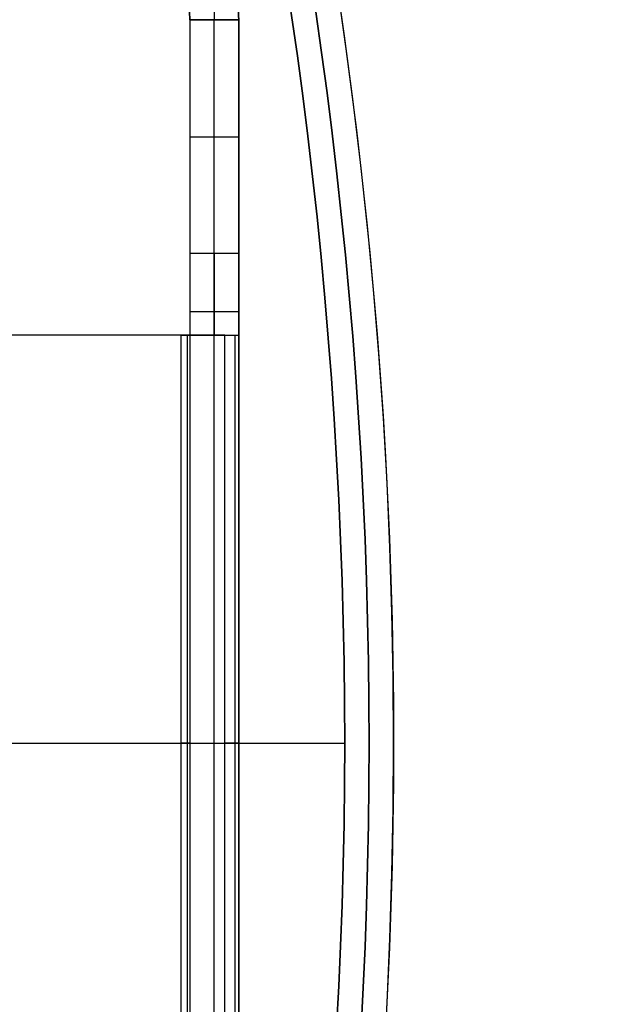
# Model space of a CAD drawing. Header units: millimetres. Extents: x -34.2 to 34.2, y -30.9 to 31.1.
# Tile 75 of 77: x 28.7 to 32.4, y -1.5 to 4.6. Entities that reach past the tile are written whole.
import ezdxf

# ---------------------------------------------------------------- set-up
doc = ezdxf.new("R2010")
doc.units = ezdxf.units.MM
for name, color, linetype, true_color in [('COTAS', 252, 'Continuous', 0x696969), ('IGES level 1', 7, 'Continuous', 0xe5eaed), ('IGES level 10', 7, 'Continuous', 0xffffff)]:
    doc.layers.add(name, color=color, linetype=linetype, true_color=true_color)

# ---------------------------------------------------------------- blocks, each defined once
blk = doc.blocks.new('Kivi_7w')
at = {"layer": 'IGES level 1', "extrusion": (0, 0, -1)}
for centre, radius, start, end in [((-7.573064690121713e-29, 2.831068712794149e-15, 0.8499999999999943), 31, 90, 270.0000000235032), ((7.993605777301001e-15, 1.77635683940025e-15, 1.399999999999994), 31, 90.00000000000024, 270.0000000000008), ((-7.573064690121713e-29, 2.831068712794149e-15, 0.1500000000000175), 30.85, 90, 270.0000000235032), ((0, 0), 30.7, 90.00000000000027, 270.0000000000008)]:
    blk.add_arc(centre, radius, start, end, dxfattribs=at)
at = {"layer": 'IGES level 1'}
for centre, radius, start, end in [((-9.992007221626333e-15, 1.77635683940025e-15, -0.2999999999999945), 31, 270.0000000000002, 89.9999999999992), ((7.573064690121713e-29, 2.831068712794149e-15, -1.549999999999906), 30.85, 270, 90.00000001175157), ((1.262177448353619e-28, 1.77635683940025e-15, -1.7), 30.7, 270.0000000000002, 90.0000000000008)]:
    blk.add_arc(centre, radius, start, end, dxfattribs=at)
for points in [[(23.50000000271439, 3.552713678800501e-15, -1.700000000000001), (30.6999999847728, 3.552713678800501e-15, -1.700000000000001)], [(25.7500000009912, 3.552713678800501e-15), (30.6999999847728, 3.552713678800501e-15)]]:
    blk.add_open_spline(points, degree=1, dxfattribs=at)
at = {"layer": 'IGES level 10', "extrusion": (0, 0, -1)}
for centre, radius, start, end in [((-29.24999999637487, 4.43417375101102, -23.00000001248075), 0.8000000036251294, 165.0000000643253, 180.000000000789), ((-29.25000000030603, 4.43417375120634, -23.00000000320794), 0.4999999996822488, 164.9999999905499, 180.0000000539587)]:
    blk.add_arc(centre, radius, start, end, dxfattribs=at)
at = {"layer": 'IGES level 10', "extrusion": (1, 0, 0)}
for centre, start, end in [((3.000000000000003, 18.5, 29.75), 90, 180), ((3.000000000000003, 18.5, 29.9), 90.00000001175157, 180.0000000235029)]:
    blk.add_arc(centre, 0.5, start, end, dxfattribs=at)
at = {"layer": 'IGES level 10', "extrusion": (-1, 0, 0)}
blk.add_arc((-3.000000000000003, 18.5, -30.05), 0.5, 0, 90, dxfattribs=at)
at = {"layer": 'IGES level 10', "extrusion": (0, -1, 0)}
for centre, radius, start in [((29.25000000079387, 18.118033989, -2.499999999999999), 0.4999999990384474, 333.4349487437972), ((29.24999999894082, 18.118033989, -2.500000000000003), 0.8000000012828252, 333.4349488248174)]:
    blk.add_arc(centre, radius, start, 0, dxfattribs=at)
at = {"layer": 'IGES level 10', "extrusion": (0, 1, 0)}
for radius, start, end in [(0.4999999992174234, 179.9999999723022, 206.5650511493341), (0.8000000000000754, 179.9999999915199, 206.5650511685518)]:
    blk.add_arc((-29.25, 18.118033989), radius, start, end, dxfattribs=at)
at = {"layer": 'IGES level 10'}
for points, degree in [([(29.877851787, 4.602406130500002, 18.901260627), (29.8925342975, 4.547610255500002, 18.93417695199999), (29.9, 4.490902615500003, 18.967083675), (29.9, 4.434173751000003, 19)], 3), ([(30.05, 4.434173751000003, 19), (30.05, 4.503994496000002, 18.967083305), (30.040811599, 4.573787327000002, 18.934177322), (30.022740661, 4.641228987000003, 18.901260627)], 3), ([(29.75, 4.434173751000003, 19), (29.75, 4.477810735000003, 18.967084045), (29.744256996, 4.521433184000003, 18.934176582), (29.732962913, 4.563583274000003, 18.901260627)], 3), ([(29.75, 4.434173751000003, 19), (30.05, 4.434173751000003, 19)], 1), ([(30.05, 4.434173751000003, 23), (29.74999999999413, 4.434173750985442, 23)], 1), ([(29.74999999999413, 4.434173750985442, 23), (29.74999999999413, -4.434173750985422, 23)], 1), ([(29.75, 4.434173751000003, 19), (29.75, 3.000000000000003, 19)], 1), ([(29.74999999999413, 4.434173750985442, 23), (29.75, 4.434173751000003, 19)], 1), ([(29.75, 4.434173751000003, 20.5590169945), (29.75, -4.434173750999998, 20.5590169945)], 1), ([(29.9, -4.434173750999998, 23), (29.9, 4.434173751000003, 23)], 1), ([(29.9, 3.000000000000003, 19), (29.9, 4.434173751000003, 19)], 1), ([(30.04999999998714, -4.434173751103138, 23.00000000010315), (30.05, 4.434173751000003, 23)], 1), ([(30.05, 3.000000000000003, 19), (30.05, 4.434173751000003, 19)], 1), ([(30.05, 4.434173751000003, 23), (30.05, 4.434173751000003, 19)], 1), ([(30.05, 4.434173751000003, 20.5590169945), (30.05, -4.434173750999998, 20.5590169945)], 1), ([(29.75, 3.717086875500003, 19), (30.05, 3.717086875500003, 19)], 1), ([(30.05, 3.000000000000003, 19), (29.75, 3.000000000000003, 19)], 1), ([(29.75, 2.646446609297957, 18.8535533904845), (30.05, 2.646446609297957, 18.8535533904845)], 1), ([(29.69721359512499, 2.500000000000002, 17.89442719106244), (25.83445824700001, 2.500000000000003, 10.16891649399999)], 1), ([(29.96554175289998, 2.500000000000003, 17.76026311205), (26.1027864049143, 2.500000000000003, 10.03475241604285)], 1), ([(29.96554175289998, 2.500000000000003, 17.76026311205), (29.69721359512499, 2.500000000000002, 17.89442719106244)], 1), ([(29.6972135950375, -2.499999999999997, 17.89442719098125), (29.69721359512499, 2.500000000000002, 17.89442719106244)], 1), ([(29.7165034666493, 2.500000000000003, 17.938075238), (30.0294966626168, 2.500000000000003, 17.938075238)], 1), ([(29.7366244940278, -2.499999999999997, 18.00315752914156), (29.7366244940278, 2.500000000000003, 18.00315752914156)], 1), ([(29.74999999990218, 2.500000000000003, 18.11803398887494), (29.74999999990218, -2.499999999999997, 18.11803398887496)], 1), ([(29.75, 2.500000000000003, 18.5), (30.05, 2.500000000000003, 18.5)], 1), ([(29.74999999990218, 2.500000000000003, 18.11803398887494), (30.05, 2.500000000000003, 18.118033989)], 1), ([(29.75, 2.500000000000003, 18.5), (29.74999999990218, 2.500000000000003, 18.11803398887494)], 1), ([(29.75, 2.500000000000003, 18.3090169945), (30.05, 2.500000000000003, 18.3090169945)], 1), ([(29.8736067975, 2.500000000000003, 17.80623058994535), (29.8736067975, 2.500000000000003, 18.118033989)], 1), ([(29.9, 2.500000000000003, 18.118033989), (29.9, 2.500000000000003, 18.5)], 1), ([(29.96554175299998, -2.499999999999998, 17.76026311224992), (29.96554175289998, 2.500000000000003, 17.76026311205)], 1), ([(30.02859919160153, -2.499999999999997, 17.93423165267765), (30.02859919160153, 2.500000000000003, 17.93423165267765)], 1), ([(30.05, 2.500000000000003, 18.118033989), (30.05000000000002, -2.499999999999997, 18.11803398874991)], 1), ([(30.05, 2.500000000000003, 18.118033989), (30.05, 2.500000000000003, 18.5)], 1), ([(25.834458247, 2.664535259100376e-15, 10.168916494), (29.697213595, 2.664535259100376e-15, 17.89442719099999)], 1), ([(26.102786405, 2.664535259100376e-15, 10.034752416), (29.965541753, 2.664535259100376e-15, 17.760263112)], 1), ([(29.75, 2.664535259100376e-15, 23), (30.05, 2.664535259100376e-15, 23)], 1), ([(29.75, 2.664535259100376e-15, 18.118033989), (29.75, 2.664535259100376e-15, 23)], 1), ([(30.05, 2.664535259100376e-15, 18.118033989), (30.05, 2.664535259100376e-15, 23)], 1)]:
    blk.add_open_spline(points, degree=degree, dxfattribs=at)

msp = doc.modelspace()

# ---------------------------------------------------------------- block references
at = {"layer": 'COTAS'}
msp.add_blockref('Kivi_7w', (-7.573064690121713e-29, 0.136188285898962, 2.023586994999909), dxfattribs=at)

doc.saveas('drawing.dxf')
